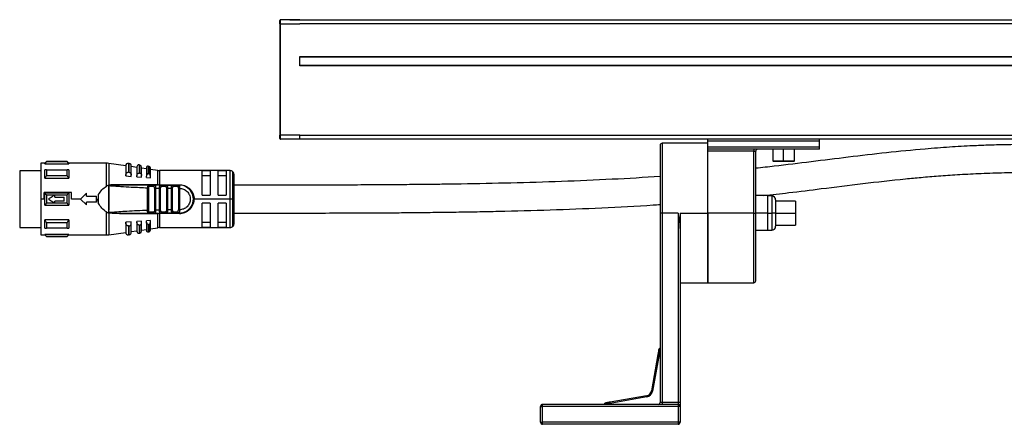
# Model space of a CAD drawing. Header units: millimetres. Extents: x -531 to 2050, y 404 to 998.
# Tile 17 of 23: x 1484 to 1731, y 638 to 740. Entities that reach past the tile are written whole.
import ezdxf

# ---------------------------------------------------------------- set-up
doc = ezdxf.new("R2010")
doc.units = ezdxf.units.MM

# ---------------------------------------------------------------- blocks, each defined once
blk = doc.blocks.new('Drawing View6')
at = {"color": 7, "linetype": 'Continuous', "lineweight": 25}
for p, q in [((-306.8, 32.9), (-306.8, 33.7)), ((-306.8, 32.9), (-306.8, 4.9)), ((-306.8, 32.9), (-306.6, 32.9)), ((-306.6, 32.9), (-306.6, 33.9)), ((-301.8, 33.9), (-306.6, 33.9)), ((-306.6, 4.9), (-306.6, 32.9)), ((-306.6, 32.9), (-301.8, 32.9)), ((-304.3, 33.91), (-304.3, 33.9)), ((-304.3, 33.91), (190.7, 33.91)), ((-301.8, 33.9), (188.2, 33.9)), ((188.2, 32.9), (-301.8, 32.9)), ((-301.8, 24.7), (188.2, 24.7)), ((-301.8, 22.3), (-301.8, 24.7)), ((188.2, 24.5), (-301.8, 24.5)), ((-301.8, 22.5), (188.2, 22.5)), ((188.2, 22.3), (-301.8, 22.3)), ((-306.8, 4.1), (-306.8, 4.9)), ((-306.6, 4.9), (-306.8, 4.9)), ((-301.8, 4.9), (-306.6, 4.9)), ((-306.6, 3.9), (-306.6, 4.9)), ((-301.8, 3.9), (-306.6, 3.9)), ((-306.6, 3.9), (-306.6, 3.9)), ((-301.8, 4.9), (188.2, 4.9)), ((-199.35, 3.9), (-301.8, 3.9)), ((-199.35, 2.9), (-210.85, 2.9)), ((-210.85, 2.9), (-210.85, -14.6)), ((-199.35, 3.4), (-199.35, 3.9)), ((-171.35, 3.9), (-199.35, 3.9)), ((-171.35, 3.4), (-199.35, 3.4)), ((-199.35, 1.9), (-199.35, 3.4)), ((-171.35, 3.4), (-171.35, 3.9)), ((57.75, 3.9), (-171.35, 3.9)), ((-171.35, 1.9), (-171.35, 3.4)), ((-211.35, 2.4), (-211.35, -14.6)), ((-199.35, 1.4), (-199.35, 1.9)), ((-171.35, 1.9), (-199.35, 1.9)), ((-171.35, 1.4), (-199.35, 1.4)), ((-199.35, 0.9), (-199.35, 1.4)), ((-187.85, 0.9), (-199.35, 0.9)), ((-199.35, -14.6), (-199.35, 0.9)), ((-187.85, 1.4), (-187.85, 0.9)), ((-187.85, 0.9), (-187.35, 0.9)), ((-187.85, -14.6), (-187.85, 0.9)), ((-187.35, -14.6), (-187.35, 0.9)), ((-183.1, 1.4), (-183.1, -1.5)), ((-180.35, -1.5), (-180.35, 1.4)), ((-177.6, -1.5), (-177.6, 1.4)), ((-171.35, 1.4), (-171.35, 1.9)), ((-365.8, -2.1), (-366.8, -2.1)), ((-366.8, -2.1), (-366.8, -11.1)), ((-365.4, -1.7), (-365.8, -2.1)), ((-365.8, -2.22), (-365.8, -2.1)), ((-365.8, -2.22), (-359.8, -2.22)), ((-360.2, -1.7), (-365.4, -1.7)), ((-360.2, -1.75), (-365.4, -1.75)), ((-359.8, -2.1), (-360.2, -1.7)), ((-360.2, -1.75), (-360.2, -1.7)), ((-350.32, -2.1), (-359.8, -2.1)), ((-359.8, -2.1), (-359.8, -2.22)), ((-350.32, -7.86), (-350.32, -2.1)), ((-345.5, -2.75), (-349.75, -2.14)), ((-349.75, -2.14), (-349.75, -7.6)), ((-344.61, -2.17), (-344.81, -2.14)), ((-344.81, -2.14), (-344.81, -4.37)), ((-344.61, -4.38), (-344.61, -2.17)), ((-183.1, -1.5), (-183, -1.6)), ((-183.1, -1.5), (-180.35, -1.5)), ((-183, -1.6), (-180.35, -1.6)), ((-180.35, -1.5), (-180.35, -1.6)), ((-180.35, -1.5), (-177.6, -1.5)), ((-180.35, -1.6), (-177.7, -1.6)), ((-177.7, -1.6), (-177.6, -1.5)), ((-366.8, -3.97), (-372.1, -3.97)), ((-372.1, -3.97), (-372.1, -18.22)), ((-365.8, -5.88), (-365.8, -3.76)), ((-365.4, -3.76), (-360.2, -3.76)), ((-345.5, -2.73), (-345.5, -5.27)), ((-344.9, -4.37), (-344.81, -4.37)), ((-344.1, -5.13), (-344.1, -2.76)), ((-342.7, -3.15), (-344.1, -2.95)), ((-342.7, -3.02), (-342.7, -5.31)), ((-341.93, -2.56), (-342.13, -2.53)), ((-341.93, -4.59), (-341.93, -2.56)), ((-341.5, -5.2), (-341.5, -3.05)), ((-340.3, -3.5), (-341.5, -3.32)), ((-340.3, -3.25), (-340.3, -5.32)), ((-339.64, -2.88), (-339.84, -2.86)), ((-339.64, -4.76), (-339.64, -2.88)), ((-339.3, -5.24), (-339.3, -3.28)), ((-337.4, -3.91), (-339.3, -3.64)), ((-337.4, -7.49), (-337.4, -3.91)), ((-319.3, -3.95), (-336.97, -3.95)), ((-336.97, -3.95), (-336.97, -7.5)), ((-324.3, -4.02), (-326.3, -4.02)), ((-326.3, -10.1), (-326.3, -4.02)), ((-324.3, -4.02), (-324.3, -10.1)), ((-320.3, -4.02), (-322.3, -4.02)), ((-322.3, -10.1), (-322.3, -4.02)), ((-320.3, -4.02), (-320.3, -10.1)), ((-319.3, -11.1), (-319.3, -3.95)), ((-318.59, -11.1), (-318.59, -4.24)), ((-365.8, -5.88), (-359.8, -5.88)), ((-360.2, -5.24), (-365.4, -5.24)), ((-345.5, -5.29), (-345.5, -5.27)), ((-345.5, -5.29), (-344.1, -5.39)), ((-344.1, -5.39), (-344.1, -5.13)), ((-342.7, -5.49), (-342.7, -5.31)), ((-342.7, -5.49), (-341.5, -5.58)), ((-341.5, -5.58), (-341.5, -5.2)), ((-340.3, -5.66), (-340.3, -5.32)), ((-340.3, -5.66), (-339.3, -5.73)), ((-339.3, -5.73), (-339.3, -5.24)), ((-326.3, -5.18), (-324.3, -5.18)), ((-322.3, -5.18), (-320.3, -5.18)), ((-318.3, -11.1), (-318.3, -4.95)), ((-366, -11.1), (-366, -9.43)), ((-359.09, -9.43), (-366, -9.43)), ((-365.8, -12.6), (-365.8, -9.6)), ((-359.8, -9.6), (-365.8, -9.6)), ((-359.09, -11.1), (-359.09, -9.43)), ((-356.8, -11.1), (-355.3, -9.65)), ((-355.3, -10.35), (-355.3, -9.65)), ((-349.8, -7.6), (-350.32, -7.86)), ((-349.8, -7.6), (-349.81, -14.58)), ((-349.73, -7.61), (-349.74, -12.96)), ((-349.29, -7.73), (-349.44, -7.7)), ((-337.4, -7.49), (-347.06, -7.48)), ((-340.01, -13.94), (-340.01, -8.25)), ((-339.81, -7.6), (-339.73, -7.62)), ((-338.23, -7.6), (-339.81, -7.6)), ((-339.72, -13.94), (-339.72, -8.25)), ((-338.45, -7.9), (-339.58, -7.9)), ((-338.31, -7.62), (-338.23, -7.6)), ((-338.28, -8.32), (-338.28, -13.87)), ((-338.23, -7.6), (-338.16, -7.63)), ((-337.99, -8.32), (-337.99, -13.87)), ((-337.01, -8.34), (-336.72, -8.34)), ((-337.01, -13.85), (-337.01, -8.34)), ((-336.97, -7.6), (-336.97, -7.5)), ((-335.29, -7.6), (-336.73, -7.6)), ((-336.72, -13.85), (-336.72, -8.34)), ((-335.49, -7.9), (-336.52, -7.9)), ((-335.29, -7.6), (-335.37, -7.62)), ((-335.29, -7.59), (-335.21, -7.62)), ((-335.29, -7.6), (-333.69, -7.6)), ((-335.28, -8.38), (-335.28, -13.82)), ((-334.99, -8.38), (-334.01, -8.39)), ((-334.99, -8.38), (-334.99, -13.81)), ((-334.01, -13.81), (-334.01, -8.39)), ((-333.72, -13.8), (-333.72, -8.39)), ((-332.32, -7.6), (-333.69, -7.6)), ((-332.51, -7.9), (-333.49, -7.9)), ((-332.27, -7.61), (-332.4, -7.62)), ((-332.22, -7.62), (-332.32, -7.6)), ((-332.32, -7.6), (-332, -7.6)), ((-332.28, -8.4), (-332.28, -13.8)), ((-332, -8.18), (-331.99, -8.4)), ((-331.99, -8.4), (-331.99, -13.8)), ((-366, -11.1), (-366.8, -11.1)), ((-366.8, -11.1), (-366.8, -20.1)), ((-365.4, -10.04), (-360.2, -10.04)), ((-360.2, -12.15), (-365.4, -12.15)), ((-363.3, -10.6), (-363.3, -10.1)), ((-363.3, -10.6), (-360.9, -10.6)), ((-360.9, -11.6), (-363.3, -11.6)), ((-363.3, -12.1), (-363.3, -11.6)), ((-360.9, -11.6), (-360.9, -10.6)), ((-356.8, -11.1), (-359.09, -11.1)), ((-355.3, -12.55), (-356.8, -11.1)), ((-355.3, -10.35), (-352.8, -10.35)), ((-352.8, -11.85), (-355.3, -11.85)), ((-355.3, -12.55), (-355.3, -11.85)), ((-352.8, -11.85), (-352.8, -10.35)), ((-352.8, -11.1), (-352.57, -11.1)), ((-352.3, -12.23), (-352.3, -9.96)), ((-319.3, -11.1), (-328.3, -11.1)), ((-326.3, -10.1), (-324.3, -10.1)), ((-324.3, -12.1), (-326.3, -12.1)), ((-326.3, -18.18), (-326.3, -12.1)), ((-324.3, -12.1), (-324.3, -18.18)), ((-322.3, -10.1), (-320.3, -10.1)), ((-320.3, -12.1), (-322.3, -12.1)), ((-322.3, -18.18), (-322.3, -12.1)), ((-320.3, -12.1), (-320.3, -18.18)), ((-318.59, -11.1), (-319.3, -11.1)), ((-319.3, -18.25), (-319.3, -11.1)), ((-318.3, -11.1), (-318.59, -11.1)), ((-318.59, -17.95), (-318.59, -11.1)), ((-318.3, -17.25), (-318.3, -11.1)), ((-184.35, -10.2), (-187.35, -10.2)), ((-184.35, -14.6), (-184.35, -10.2)), ((-183.35, -10.3), (-184.35, -10.3)), ((-183.35, -10.3), (-183.35, -14.6)), ((-182.35, -11.3), (-182.35, -14.6)), ((-177.35, -11.6), (-182.35, -11.6)), ((-177.35, -11.6), (-177.35, -14.6)), ((-365.8, -12.6), (-359.8, -12.6)), ((-350.32, -20.1), (-350.32, -14.33)), ((-349.75, -14.16), (-349.74, -13.9)), ((-349.75, -14.16), (-349.75, -14.31)), ((-349.75, -14.31), (-349.75, -14.59)), ((-349.52, -14.5), (-349.75, -14.59)), ((-349.75, -14.59), (-349.75, -20.05)), ((-349.74, -12.96), (-349.74, -13.9)), ((-349.52, -14.5), (-349.29, -14.46)), ((-348.89, -14.6), (-347.69, -14.6)), ((-347.06, -14.71), (-337.4, -14.7)), ((-339.81, -14.6), (-338.23, -14.6)), ((-339.58, -14.3), (-338.45, -14.3)), ((-338.23, -14.6), (-338.31, -14.57)), ((-337.4, -18.28), (-337.4, -14.7)), ((-337.01, -13.85), (-336.72, -13.85)), ((-332, -14.69), (-336.97, -14.69)), ((-336.97, -14.69), (-336.97, -18.25)), ((-336.73, -14.6), (-336.81, -14.57)), ((-336.73, -14.6), (-336.65, -14.57)), ((-336.73, -14.6), (-335.29, -14.6)), ((-336.52, -14.3), (-335.49, -14.3)), ((-335.29, -14.6), (-335.37, -14.57)), ((-333.69, -14.6), (-335.29, -14.6)), ((-334.01, -13.81), (-334.99, -13.81)), ((-333.69, -14.6), (-333.78, -14.57)), ((-333.69, -14.6), (-332.32, -14.6)), ((-333.49, -14.3), (-332.51, -14.3)), ((-332.4, -14.57), (-332.27, -14.58)), ((-332.22, -14.57), (-332.32, -14.6)), ((-332, -14.6), (-332.32, -14.6)), ((-331.99, -13.8), (-332, -14.01)), ((-210.85, -14.6), (-211.35, -14.6)), ((-211.35, -14.6), (-211.35, -62.1)), ((-206.85, -14.6), (-210.85, -14.6)), ((-210.85, -14.6), (-210.85, -62.1)), ((-206.85, -14.6), (-206.85, -62.1)), ((-206.35, -14.6), (-199.35, -14.6)), ((-206.35, -14.6), (-206.35, -18.75)), ((-187.85, -14.6), (-199.35, -14.6)), ((-199.35, -32.1), (-199.35, -14.6)), ((-199.35, -14.6), (-199.35, -32.1)), ((-187.85, -14.6), (-187.35, -14.6)), ((-187.85, -32.1), (-187.85, -14.6)), ((-187.35, -31.6), (-187.35, -14.6)), ((-184.35, -14.6), (-187.35, -14.6)), ((-184.35, -19), (-184.35, -14.6)), ((-184.35, -14.6), (-183.35, -14.6)), ((-182.35, -14.6), (-183.35, -14.6)), ((-183.35, -14.6), (-183.35, -18.9)), ((-182.35, -14.6), (-182.35, -17.9)), ((-182.35, -14.6), (-177.35, -14.6)), ((-177.35, -14.6), (-177.35, -17.6)), ((-359.8, -16.31), (-365.8, -16.31)), ((-365.4, -16.95), (-360.2, -16.95)), ((-359.8, -16.31), (-359.8, -18.43)), ((-344.1, -16.8), (-345.5, -16.9)), ((-345.5, -16.92), (-345.5, -16.9)), ((-345.5, -16.92), (-345.5, -19.46)), ((-344.1, -17.06), (-344.1, -16.8)), ((-344.1, -19.43), (-344.1, -17.06)), ((-341.5, -16.61), (-342.7, -16.7)), ((-342.7, -16.88), (-342.7, -16.7)), ((-342.7, -16.88), (-342.7, -19.17)), ((-341.5, -16.99), (-341.5, -16.61)), ((-341.5, -19.14), (-341.5, -16.99)), ((-339.3, -16.46), (-340.3, -16.53)), ((-340.3, -16.87), (-340.3, -16.53)), ((-340.3, -16.87), (-340.3, -18.94)), ((-339.3, -16.95), (-339.3, -16.46)), ((-339.3, -18.91), (-339.3, -16.95)), ((-324.3, -17.01), (-326.3, -17.01)), ((-320.3, -17.01), (-322.3, -17.01)), ((-372.1, -18.22), (-366.8, -18.22)), ((-360.2, -18.43), (-365.4, -18.43)), ((-349.75, -20.05), (-345.5, -19.44)), ((-344.81, -17.82), (-344.9, -17.82)), ((-344.81, -17.82), (-344.81, -20.05)), ((-344.61, -20.02), (-344.61, -17.81)), ((-344.1, -19.24), (-342.7, -19.04)), ((-342.13, -17.62), (-342.13, -19.66)), ((-342.13, -19.66), (-341.93, -19.64)), ((-341.93, -19.64), (-341.93, -17.6)), ((-341.5, -18.87), (-340.3, -18.69)), ((-339.84, -17.44), (-339.84, -19.34)), ((-339.84, -19.34), (-339.64, -19.31)), ((-339.64, -19.31), (-339.64, -17.43)), ((-339.3, -18.55), (-337.4, -18.28)), ((-336.97, -18.25), (-319.3, -18.25)), ((-326.3, -18.18), (-324.3, -18.18)), ((-322.3, -18.18), (-320.3, -18.18)), ((-206.35, -18.75), (-206.35, -62.1)), ((-184.35, -19), (-187.35, -19)), ((-184.35, -18.9), (-183.35, -18.9)), ((-182.35, -17.6), (-177.35, -17.6)), ((-366.8, -20.1), (-365.8, -20.1)), ((-365.8, -20.1), (-365.8, -19.97)), ((-359.8, -19.97), (-365.8, -19.97)), ((-365.8, -20.1), (-365.4, -20.5)), ((-365.4, -20.44), (-360.2, -20.44)), ((-365.4, -20.44), (-365.4, -20.5)), ((-365.4, -20.5), (-360.2, -20.5)), ((-360.2, -20.5), (-359.8, -20.1)), ((-359.8, -19.97), (-359.8, -20.1)), ((-359.8, -20.1), (-350.32, -20.1)), ((-344.81, -20.05), (-344.61, -20.02)), ((-206.35, -32.1), (-199.35, -32.1)), ((-199.35, -32.1), (-187.85, -32.1)), ((-211.91, -50.05), (-213.52, -59.21)), ((-211.61, -50.1), (-213.23, -59.26)), ((-211.61, -50.1), (-211.91, -50.05)), ((-211.61, -50.1), (-211.35, -50.1)), ((-213.23, -59.26), (-213.52, -59.21)), ((-214.74, -60.43), (-223.9, -62.04)), ((-214.69, -60.72), (-223.85, -62.34)), ((-214.69, -60.72), (-214.74, -60.43)), ((-241.35, -63.1), (-240.85, -63.1)), ((-241.35, -67.1), (-241.35, -63.1)), ((-240.85, -63.1), (-240.85, -62.6)), ((-206.85, -62.6), (-240.85, -62.6)), ((-240.85, -67.1), (-240.85, -63.1)), ((-206.85, -63.1), (-240.85, -63.1)), ((-223.85, -62.34), (-223.9, -62.04)), ((-223.85, -62.34), (-223.85, -62.6)), ((-210.85, -62.1), (-211.35, -62.1)), ((-210.85, -62.1), (-210.85, -62.6)), ((-206.85, -62.1), (-210.85, -62.1)), ((-206.85, -62.1), (-206.85, -62.6)), ((-206.35, -62.1), (-206.85, -62.1)), ((-206.85, -62.6), (-206.85, -63.1)), ((-206.85, -63.1), (-206.85, -67.1)), ((-206.35, -63.1), (-206.85, -63.1)), ((-206.35, -62.1), (-206.35, -63.1)), ((-206.35, -63.1), (-206.35, -67.1)), ((-241.35, -67.1), (-240.85, -67.1)), ((-240.85, -67.6), (-240.85, -67.1)), ((-206.85, -67.1), (-240.85, -67.1)), ((-206.85, -67.6), (-240.85, -67.6)), ((-206.85, -67.1), (-206.85, -67.6)), ((-206.35, -67.1), (-206.85, -67.1))]:
    blk.add_line(p, q, dxfattribs=at)
at = {"color": 7, "linetype": 'Continuous', "lineweight": 25, "flags": 128}
for points in [[(-365.4, -3.76), (-365.4, -3.93), (-365.4, -4.1), (-365.4, -4.28), (-365.4, -4.46), (-365.4, -4.65), (-365.4, -4.84), (-365.4, -5.04), (-365.4, -5.24)], [(-360.2, -5.24), (-360.2, -5.04), (-360.2, -4.84), (-360.2, -4.65), (-360.2, -4.46), (-360.2, -4.28), (-360.2, -4.1), (-360.2, -3.93), (-360.2, -3.76)], [(-359.8, -3.76), (-359.8, -3.98), (-359.8, -4.22), (-359.8, -4.47), (-359.8, -4.73), (-359.8, -5), (-359.8, -5.29), (-359.8, -5.58), (-359.8, -5.88)], [(-344.61, -4.38), (-344.73, -4.37), (-344.81, -4.37)], [(-342.13, -2.53), (-342.13, -2.66), (-342.13, -3.05), (-342.13, -3.7), (-342.13, -4.57)], [(-341.93, -4.59), (-342.04, -4.58), (-342.13, -4.57)], [(-339.84, -2.86), (-339.84, -2.98), (-339.84, -3.34), (-339.84, -3.94), (-339.84, -4.75)], [(-339.64, -4.76), (-339.76, -4.75), (-339.84, -4.75)], [(-359.8, -9.6), (-359.8, -9.97), (-359.8, -10.34), (-359.8, -10.72), (-359.8, -11.1), (-359.8, -11.47), (-359.8, -11.85), (-359.8, -12.22), (-359.8, -12.6)], [(-336.97, -7.5), (-334.19, -7.5), (-332, -7.5)], [(-333.69, -7.6), (-333.65, -7.6), (-333.61, -7.62), (-333.58, -7.65), (-333.55, -7.68), (-333.52, -7.73), (-333.51, -7.78), (-333.5, -7.84), (-333.49, -7.9)], [(-365.4, -10.04), (-365.4, -10.3), (-365.4, -10.57), (-365.4, -10.83), (-365.4, -11.1), (-365.4, -11.36), (-365.4, -11.62), (-365.4, -11.89), (-365.4, -12.15)], [(-360.2, -12.15), (-360.2, -11.89), (-360.2, -11.62), (-360.2, -11.36), (-360.2, -11.1), (-360.2, -10.83), (-360.2, -10.57), (-360.2, -10.3), (-360.2, -10.04)], [(-333.69, -14.6), (-333.65, -14.59), (-333.61, -14.57), (-333.58, -14.54), (-333.55, -14.51), (-333.52, -14.46), (-333.51, -14.41), (-333.5, -14.35), (-333.49, -14.3)], [(-365.8, -18.43), (-365.8, -18.21), (-365.8, -17.97), (-365.8, -17.72), (-365.8, -17.46), (-365.8, -17.19), (-365.8, -16.9), (-365.8, -16.61), (-365.8, -16.31)], [(-365.4, -16.95), (-365.4, -17.15), (-365.4, -17.35), (-365.4, -17.54), (-365.4, -17.73), (-365.4, -17.92), (-365.4, -18.09), (-365.4, -18.26), (-365.4, -18.43)], [(-360.2, -18.43), (-360.2, -18.26), (-360.2, -18.09), (-360.2, -17.92), (-360.2, -17.73), (-360.2, -17.54), (-360.2, -17.35), (-360.2, -17.15), (-360.2, -16.95)], [(-344.81, -17.82), (-344.7, -17.82), (-344.61, -17.81)], [(-342.13, -17.62), (-342.02, -17.61), (-341.93, -17.6)], [(-339.84, -17.44), (-339.73, -17.44), (-339.64, -17.43)]]:
    blk.add_lwpolyline(points, dxfattribs=at)
at = {"color": 7, "linetype": 'Continuous', "lineweight": 25}
for centre, radius, start, end in [((-306.6, 33.7), 0.2, 90, 180), ((-306.6, 4.1), 0.2, 180, 270), ((-210.85, 2.4), 0.5, 90, 180), ((-186.85, 0.9), 0.5, 90, 180), ((-222.33, -1.7), 143.07, 179.9966, 180.0205), ((-350.32, -6.1), 4, 81.8101, 90), ((-344.9, -2.73), 0.6, 81.8101, 180), ((-344.7, -2.76), 0.6, 0, 81.8101), ((-342.2, -3.02), 0.5, 81.8101, 180), ((-342, -3.05), 0.5, 0, 81.8101), ((-339.9, -3.25), 0.4, 81.8101, 180), ((-339.7, -3.28), 0.4, 0, 81.8101), ((-336.97, -0.95), 3, 261.8101, 270), ((-319.3, -4.95), 1, 45, 90), ((-319.3, -4.95), 1, 0, 45), ((-337.25, -7.51), 0.142, 174.212, 217.4335), ((-336.79, -7.86), 0.267, 351.7558, 78.1684), ((-332, -11.1), 3.5, 270, 90.0007), ((-183.35, -11.3), 1, 0, 90), ((-339.85, -14.33), 0.273, 278.1777, 6.3357), ((-337.25, -14.68), 0.142, 142.5755, 185.7889), ((-176.38, -14.68), 160.59, 179.9707, 180.0061), ((-336.79, -14.33), 0.267, 281.8315, 8.2444), ((-319.3, -17.25), 1, 315, 0), ((-344.9, -19.46), 0.6, 180, 278.1899), ((-344.7, -19.43), 0.6, 278.1899, 0), ((-342.2, -19.17), 0.5, 180, 278.1899), ((-342, -19.14), 0.5, 278.1899, 0), ((-339.9, -18.94), 0.4, 180, 278.1899), ((-339.7, -18.91), 0.4, 278.1899, 360), ((-336.97, -21.25), 3, 90, 98.1899), ((-319.3, -17.25), 1, 270, 315), ((-183.35, -17.9), 1, 270, 0), ((-503.29, -20.49), 143.09, 359.9966, 0.0205), ((-350.32, -16.1), 4, 270, 278.1899), ((-187.85, -31.6), 0.5, 270, 0), ((-215, -58.95), 1.5, 280, 350), ((-215, -58.95), 1.8, 280, 350), ((-240.85, -63.1), 0.5, 90, 180), ((-211.85, -62.1), 0.5, 270, 0), ((-206.85, -63.1), 0.5, 0, 90), ((-240.85, -67.1), 0.5, 180, 270), ((-206.85, -67.1), 0.5, 270, 0)]:
    blk.add_arc(centre, radius, start, end, dxfattribs=at)
for points, knots in [([(-301.8, 3.9), (-301.8, 3.92), (-301.8, 3.95), (-301.8, 4.18), (-301.8, 4.51), (-301.8, 4.77), (-301.8, 4.9)], [0, 0, 0, 0, 0.24665, 0.497767, 0.748883, 1, 1, 1, 1]), ([(-119.3, 2.59), (-121.09, 2.58), (-124.39, 2.56), (-128.9, 2.43), (-132.61, 2.28), (-135.8, 2.11), (-138.77, 1.93), (-141.78, 1.71), (-147.09, 1.28), (-154.59, 0.55), (-164.06, -0.57), (-173.37, -1.73), (-181.06, -2.7), (-185.79, -3.2), (-187.35, -3.36)], [0, 0, 0, 0, 0.074629, 0.137369, 0.189055, 0.231274, 0.273103, 0.316492, 0.361466, 0.505104, 0.650181, 0.792457, 0.93146, 1, 1, 1, 1]), ([(-365.8, -2.22), (-365.73, -2.13), (-365.6, -1.98), (-365.46, -1.82), (-365.4, -1.75)], [0, 0, 0, 0, 0.553792, 1, 1, 1, 1]), ([(-360.2, -1.75), (-360.12, -1.84), (-359.99, -2), (-359.86, -2.15), (-359.8, -2.22)], [0, 0, 0, 0, 0.566189, 1, 1, 1, 1]), ([(-365.4, -3.76), (-365.48, -3.76), (-365.61, -3.76), (-365.74, -3.76), (-365.8, -3.76)], [0, 0, 0, 0, 0.566235, 1, 1, 1, 1]), ([(-359.8, -3.76), (-359.87, -3.76), (-360, -3.76), (-360.14, -3.76), (-360.2, -3.76)], [0, 0, 0, 0, 0.553742, 1, 1, 1, 1]), ([(-345.5, -5.27), (-345.49, -5.14), (-345.47, -4.91), (-345.32, -4.61), (-345.15, -4.46), (-345.01, -4.39), (-344.93, -4.37), (-344.9, -4.37)], [0, 0, 0, 0, 0.325938, 0.603471, 0.815327, 0.910521, 1, 1, 1, 1]), ([(-344.61, -4.38), (-344.58, -4.39), (-344.52, -4.39), (-344.4, -4.45), (-344.25, -4.57), (-344.12, -4.82), (-344.11, -5.01), (-344.1, -5.13)], [0, 0, 0, 0, 0.095969, 0.193666, 0.400239, 0.664134, 1, 1, 1, 1]), ([(-342.7, -5.31), (-342.69, -5.21), (-342.68, -5.02), (-342.56, -4.79), (-342.42, -4.65), (-342.29, -4.59), (-342.23, -4.58), (-342.2, -4.57)], [0, 0, 0, 0, 0.30579, 0.570569, 0.801387, 0.904132, 1, 1, 1, 1]), ([(-342.2, -4.57), (-342.19, -4.57), (-342.16, -4.57), (-342.14, -4.57), (-342.13, -4.57)], [0, 0, 0, 0, 0.559949, 1, 1, 1, 1]), ([(-341.93, -4.59), (-341.9, -4.59), (-341.85, -4.6), (-341.75, -4.64), (-341.63, -4.74), (-341.52, -4.94), (-341.51, -5.11), (-341.5, -5.2)], [0, 0, 0, 0, 0.0973422, 0.1964691, 0.4058392, 0.6696995, 1, 1, 1, 1]), ([(-339.9, -4.75), (-339.95, -4.76), (-340.05, -4.78), (-340.18, -4.91), (-340.28, -5.09), (-340.29, -5.24), (-340.3, -5.32)], [0, 0, 0, 0, 0.1849, 0.408712, 0.685985, 1, 1, 1, 1]), ([(-339.9, -4.75), (-339.89, -4.75), (-339.87, -4.74), (-339.85, -4.75), (-339.84, -4.75)], [0, 0, 0, 0, 0.559946, 1, 1, 1, 1]), ([(-339.3, -5.24), (-339.31, -5.17), (-339.32, -5.05), (-339.4, -4.89), (-339.5, -4.81), (-339.58, -4.77), (-339.62, -4.76), (-339.64, -4.76)], [0, 0, 0, 0, 0.323921, 0.5874, 0.803788, 0.901229, 1, 1, 1, 1]), ([(-185.38, -10.2), (-183.27, -9.96), (-178.36, -9.42), (-170.12, -8.38), (-160.44, -7.17), (-152.09, -6.24), (-145.71, -5.63), (-141.39, -5.27), (-136.61, -4.94), (-131.33, -4.66), (-125.51, -4.45), (-121.43, -4.42), (-119.3, -4.41)], [0, 0, 0, 0, 0.096135, 0.223393, 0.386179, 0.553138, 0.612493, 0.677472, 0.748231, 0.82509, 0.908663, 1, 1, 1, 1]), ([(-365.8, -5.88), (-365.73, -5.76), (-365.6, -5.55), (-365.46, -5.33), (-365.4, -5.24)], [0, 0, 0, 0, 0.553792, 1, 1, 1, 1]), ([(-360.2, -5.24), (-360.12, -5.36), (-359.99, -5.57), (-359.86, -5.79), (-359.8, -5.88)], [0, 0, 0, 0, 0.566189, 1, 1, 1, 1]), ([(-211.35, -5.44), (-215.35, -5.69), (-223.57, -6.19), (-236.08, -6.71), (-248.72, -7.09), (-258.55, -7.28), (-265.57, -7.38), (-269.89, -7.44), (-274.52, -7.48), (-279.76, -7.52), (-285.83, -7.56), (-292.73, -7.58), (-300.47, -7.6), (-309.09, -7.6), (-315.13, -7.6), (-318.3, -7.6)], [0, 0, 0, 0, 0.1126679, 0.2312161, 0.3500818, 0.4668994, 0.5071953, 0.5470308, 0.588254, 0.6371606, 0.6943295, 0.7585824, 0.8309168, 0.9113736, 1, 1, 1, 1]), ([(-365.4, -10.04), (-365.48, -9.96), (-365.61, -9.81), (-365.74, -9.66), (-365.8, -9.6)], [0, 0, 0, 0, 0.5661892, 1, 1, 1, 1]), ([(-359.8, -9.6), (-359.87, -9.68), (-360, -9.83), (-360.14, -9.97), (-360.2, -10.04)], [0, 0, 0, 0, 0.553792, 1, 1, 1, 1]), ([(-352.3, -9.96), (-352.04, -9.54), (-351.52, -8.71), (-350.72, -8.14), (-350.32, -7.86)], [0, 0, 0, 0, 0.496428, 1, 1, 1, 1]), ([(-349.75, -7.6), (-349.76, -7.6), (-349.78, -7.6), (-349.79, -7.6), (-349.8, -7.6)], [0, 0, 0, 0, 0.500602, 1, 1, 1, 1]), ([(-349.75, -7.6), (-349.75, -7.6), (-349.74, -7.61), (-349.73, -7.61), (-349.73, -7.61)], [0, 0, 0, 0, 0.5557215, 1, 1, 1, 1]), ([(-349.52, -7.69), (-349.56, -7.67), (-349.63, -7.65), (-349.7, -7.62), (-349.73, -7.61)], [0, 0, 0, 0, 0.559552, 1, 1, 1, 1]), ([(-347.06, -7.48), (-347.55, -7.48), (-348.28, -7.49), (-349.04, -7.52), (-349.36, -7.58), (-349.46, -7.6), (-349.51, -7.64), (-349.52, -7.66), (-349.52, -7.67), (-349.52, -7.68), (-349.52, -7.69), (-349.52, -7.69)], [0, 0, 0, 0, 0.580636, 0.865806, 0.906199, 0.969441, 0.981675, 0.986662, 0.991168, 0.995499, 1, 1, 1, 1]), ([(-349.52, -7.69), (-349.51, -7.69), (-349.5, -7.7), (-349.47, -7.7), (-349.45, -7.71), (-349.44, -7.71), (-349.44, -7.71), (-349.44, -7.7), (-349.44, -7.7), (-349.44, -7.7), (-349.44, -7.7)], [0, 0, 0, 0, 0.219058, 0.584738, 0.867155, 0.887733, 0.906757, 0.926, 0.947181, 1, 1, 1, 1]), ([(-349.46, -7.65), (-349.47, -7.65), (-349.48, -7.66), (-349.49, -7.66), (-349.5, -7.66), (-349.5, -7.67), (-349.5, -7.67), (-349.5, -7.67), (-349.5, -7.67), (-349.5, -7.67)], [0, 0, 0, 0, 0.571754, 0.690168, 0.803366, 0.861897, 0.911571, 0.955977, 1, 1, 1, 1]), ([(-349.5, -7.67), (-349.5, -7.67), (-349.5, -7.68), (-349.49, -7.68), (-349.47, -7.69), (-349.45, -7.7), (-349.44, -7.7)], [0, 0, 0, 0, 0.068493, 0.149045, 0.357724, 1, 1, 1, 1]), ([(-349.46, -7.65), (-349.06, -7.63), (-348.25, -7.59), (-347.44, -7.59), (-347.03, -7.6)], [0, 0, 0, 0, 0.49694, 1, 1, 1, 1]), ([(-349.29, -7.73), (-347.56, -7.86), (-344.47, -8.07), (-341.37, -8.2), (-340.01, -8.25)], [0, 0, 0, 0, 0.559906, 1, 1, 1, 1]), ([(-347.04, -7.59), (-347.04, -7.58), (-347.05, -7.58), (-347.05, -7.56), (-347.06, -7.53), (-347.06, -7.49), (-347.06, -7.48)], [0, 0, 0, 0, 0.2169054, 0.3809583, 0.6968466, 1, 1, 1, 1]), ([(-347.03, -7.6), (-347.03, -7.6), (-347.04, -7.59), (-347.04, -7.59), (-347.04, -7.59), (-347.04, -7.59)], [0, 0, 0, 0, 0.203396, 0.545562, 1, 1, 1, 1]), ([(-339.81, -7.6), (-341.16, -7.6), (-343.57, -7.6), (-345.98, -7.6), (-347.03, -7.6)], [0, 0, 0, 0, 0.560034, 1, 1, 1, 1]), ([(-339.81, -7.6), (-339.85, -7.6), (-339.9, -7.62), (-339.94, -7.7), (-339.97, -7.79), (-339.99, -7.92), (-340, -8.08), (-340, -8.19), (-340.01, -8.25)], [0, 0, 0, 0, 0.254808, 0.382547, 0.508766, 0.691911, 0.830633, 1, 1, 1, 1]), ([(-339.72, -7.62), (-339.76, -7.61), (-339.82, -7.6), (-339.86, -7.61), (-339.87, -7.62)], [0, 0, 0, 0, 0.7927763, 1, 1, 1, 1]), ([(-339.73, -7.62), (-339.73, -7.62), (-339.7, -7.62), (-339.65, -7.68), (-339.59, -7.78), (-339.58, -7.86), (-339.58, -7.9)], [0, 0, 0, 0, 0.0172161, 0.3448107, 0.6724054, 1, 1, 1, 1]), ([(-339.72, -8.25), (-339.72, -8.2), (-339.71, -8.1), (-339.69, -7.98), (-339.64, -7.91), (-339.6, -7.9), (-339.58, -7.9)], [0, 0, 0, 0, 0.306116, 0.590246, 0.796606, 1, 1, 1, 1]), ([(-338.45, -7.9), (-338.45, -7.86), (-338.44, -7.78), (-338.39, -7.68), (-338.34, -7.62), (-338.31, -7.62), (-338.31, -7.62)], [0, 0, 0, 0, 0.327711, 0.655421, 0.983132, 1, 1, 1, 1]), ([(-338.28, -8.32), (-338.28, -8.26), (-338.29, -8.14), (-338.31, -8.02), (-338.34, -7.96), (-338.37, -7.92), (-338.41, -7.9), (-338.44, -7.9), (-338.45, -7.9)], [0, 0, 0, 0, 0.295847, 0.552757, 0.665884, 0.776093, 0.88594, 1, 1, 1, 1]), ([(-338.16, -7.62), (-338.17, -7.61), (-338.21, -7.6), (-338.27, -7.61), (-338.32, -7.62)], [0, 0, 0, 0, 0.199882, 1, 1, 1, 1]), ([(-336.73, -7.6), (-337.01, -7.6), (-337.51, -7.6), (-338.01, -7.6), (-338.23, -7.6)], [0, 0, 0, 0, 0.560006, 1, 1, 1, 1]), ([(-338.16, -7.63), (-338.14, -7.63), (-338.1, -7.64), (-338.07, -7.71), (-338.03, -7.82), (-338.01, -7.98), (-337.99, -8.17), (-337.99, -8.27), (-337.99, -8.32)], [0, 0, 0, 0, 0.111874, 0.262926, 0.414881, 0.698117, 0.848784, 1, 1, 1, 1]), ([(-337.99, -8.32), (-337.81, -8.32), (-337.48, -8.33), (-337.15, -8.34), (-337.01, -8.34)], [0, 0, 0, 0, 0.559996, 1, 1, 1, 1]), ([(-337.4, -7.49), (-337.36, -7.49), (-337.29, -7.5), (-337.21, -7.5), (-337.18, -7.5)], [0, 0, 0, 0, 0.559933, 1, 1, 1, 1]), ([(-336.97, -7.5), (-337.01, -7.5), (-337.08, -7.5), (-337.15, -7.5), (-337.18, -7.5)], [0, 0, 0, 0, 0.559726, 1, 1, 1, 1]), ([(-337.01, -8.34), (-337, -8.29), (-337, -8.18), (-336.99, -7.99), (-336.96, -7.83), (-336.92, -7.71), (-336.86, -7.62), (-336.78, -7.6), (-336.73, -7.6)], [0, 0, 0, 0, 0.132336, 0.260797, 0.490495, 0.620539, 0.749428, 1, 1, 1, 1]), ([(-336.65, -7.62), (-336.7, -7.61), (-336.76, -7.6), (-336.8, -7.61), (-336.81, -7.61)], [0, 0, 0, 0, 0.831979, 1, 1, 1, 1]), ([(-336.72, -8.34), (-336.72, -8.28), (-336.72, -8.19), (-336.7, -8.08), (-336.68, -8.01), (-336.66, -7.96), (-336.62, -7.92), (-336.58, -7.9), (-336.54, -7.9), (-336.52, -7.9)], [0, 0, 0, 0, 0.272106, 0.413768, 0.538864, 0.650801, 0.761419, 0.87618, 1, 1, 1, 1]), ([(-335.37, -7.62), (-335.37, -7.62), (-335.39, -7.62), (-335.44, -7.68), (-335.49, -7.78), (-335.49, -7.86), (-335.49, -7.9)], [0, 0, 0, 0, 0.017874, 0.345249, 0.672625, 1, 1, 1, 1]), ([(-335.49, -7.9), (-335.47, -7.9), (-335.43, -7.9), (-335.39, -7.92), (-335.35, -7.97), (-335.31, -8.05), (-335.29, -8.19), (-335.28, -8.31), (-335.28, -8.38)], [0, 0, 0, 0, 0.123295, 0.238521, 0.35147, 0.468274, 0.725916, 1, 1, 1, 1]), ([(-335.21, -7.61), (-335.21, -7.61), (-335.26, -7.6), (-335.32, -7.61), (-335.37, -7.62)], [0, 0, 0, 0, 0.152424, 1, 1, 1, 1]), ([(-335.21, -7.62), (-335.18, -7.63), (-335.13, -7.64), (-335.09, -7.71), (-335.03, -7.84), (-335.01, -8.01), (-334.99, -8.21), (-334.99, -8.32), (-334.99, -8.38)], [0, 0, 0, 0, 0.127352, 0.2753, 0.425305, 0.704107, 0.849897, 1, 1, 1, 1]), ([(-334.01, -8.39), (-334.01, -8.32), (-334, -8.2), (-333.99, -8.03), (-333.96, -7.89), (-333.92, -7.74), (-333.84, -7.62), (-333.74, -7.6), (-333.69, -7.6)], [0, 0, 0, 0, 0.145861, 0.284683, 0.416939, 0.543177, 0.7791, 1, 1, 1, 1]), ([(-333.61, -7.62), (-333.66, -7.61), (-333.72, -7.6), (-333.77, -7.61), (-333.78, -7.61)], [0, 0, 0, 0, 0.857331, 1, 1, 1, 1]), ([(-333.72, -8.39), (-333.72, -8.36), (-333.72, -8.3), (-333.71, -8.16), (-333.68, -8.05), (-333.64, -7.97), (-333.6, -7.93), (-333.55, -7.9), (-333.51, -7.9), (-333.49, -7.9)], [0, 0, 0, 0, 0.099379, 0.282431, 0.560494, 0.673864, 0.781998, 0.88923, 1, 1, 1, 1]), ([(-332.39, -7.62), (-332.42, -7.64), (-332.46, -7.68), (-332.51, -7.78), (-332.51, -7.86), (-332.51, -7.9)], [0, 0, 0, 0, 0.333254, 0.666627, 1, 1, 1, 1]), ([(-332.51, -7.9), (-332.5, -7.9), (-332.46, -7.9), (-332.41, -7.92), (-332.37, -7.96), (-332.33, -8.02), (-332.31, -8.1), (-332.29, -8.22), (-332.28, -8.32), (-332.28, -8.4)], [0, 0, 0, 0, 0.100004, 0.203833, 0.318994, 0.435559, 0.573982, 0.710878, 1, 1, 1, 1]), ([(-332.22, -7.62), (-332.23, -7.61), (-332.28, -7.6), (-332.35, -7.61), (-332.4, -7.62)], [0, 0, 0, 0, 0.191717, 1, 1, 1, 1]), ([(-332.32, -7.6), (-332.35, -7.6), (-332.37, -7.6), (-332.39, -7.62), (-332.39, -7.62)], [0, 0, 0, 0, 0.999643, 1, 1, 1, 1]), ([(-332, -8.18), (-332.01, -8.1), (-332.02, -7.93), (-332.08, -7.74), (-332.14, -7.64), (-332.2, -7.62), (-332.22, -7.62)], [0, 0, 0, 0, 0.2919781, 0.5874617, 0.8946489, 1, 1, 1, 1]), ([(-332, -7.5), (-331.8, -7.5), (-331.37, -7.51), (-330.71, -7.71), (-330.02, -8.02), (-329.41, -8.49), (-328.91, -9.07), (-328.56, -9.73), (-328.33, -10.42), (-328.31, -10.88), (-328.3, -11.1)], [0, 0, 0, 0, 0.100297, 0.22208, 0.35706, 0.494645, 0.628497, 0.762991, 0.888425, 1, 1, 1, 1]), ([(-331.99, -8.4), (-331.64, -8.44), (-330.94, -8.52), (-330.04, -9.14), (-329.44, -10.04), (-329.23, -11.1), (-329.44, -12.16), (-330.04, -13.05), (-330.94, -13.67), (-331.64, -13.75), (-331.99, -13.8)], [0, 0, 0, 0, 0.124999, 0.249999, 0.374999, 0.499999, 0.624999, 0.749999, 0.874999, 1, 1, 1, 1]), ([(-365.8, -12.6), (-365.73, -12.51), (-365.6, -12.36), (-365.46, -12.22), (-365.4, -12.15)], [0, 0, 0, 0, 0.553792, 1, 1, 1, 1]), ([(-363.3, -10.1), (-363.6, -10.28), (-364.13, -10.62), (-364.67, -10.95), (-364.9, -11.1)], [0, 0, 0, 0, 0.559988, 1, 1, 1, 1]), ([(-364.9, -11.1), (-364.6, -11.28), (-364.07, -11.62), (-363.53, -11.95), (-363.3, -12.1)], [0, 0, 0, 0, 0.559989, 1, 1, 1, 1]), ([(-360.2, -12.15), (-360.12, -12.24), (-359.99, -12.38), (-359.86, -12.53), (-359.8, -12.6)], [0, 0, 0, 0, 0.566189, 1, 1, 1, 1]), ([(-352.57, -11.1), (-352.56, -11.3), (-352.53, -11.7), (-352.37, -12.06), (-352.3, -12.23)], [0, 0, 0, 0, 0.526511, 1, 1, 1, 1]), ([(-350.32, -14.33), (-350.72, -14.05), (-351.52, -13.48), (-352.04, -12.65), (-352.3, -12.23)], [0, 0, 0, 0, 0.503572, 1, 1, 1, 1]), ([(-332, -14.69), (-331.78, -14.68), (-331.32, -14.66), (-330.62, -14.45), (-329.93, -14.11), (-329.34, -13.63), (-328.86, -13.05), (-328.53, -12.4), (-328.32, -11.74), (-328.31, -11.3), (-328.3, -11.1)], [0, 0, 0, 0, 0.111654, 0.24051, 0.376183, 0.512093, 0.644057, 0.773959, 0.895726, 1, 1, 1, 1]), ([(-350.32, -14.33), (-350.23, -14.39), (-350.07, -14.5), (-349.89, -14.56), (-349.81, -14.58)], [0, 0, 0, 0, 0.580302, 1, 1, 1, 1]), ([(-349.81, -14.58), (-349.8, -14.59), (-349.78, -14.59), (-349.76, -14.59), (-349.75, -14.59)], [0, 0, 0, 0, 0.483169, 1, 1, 1, 1]), ([(-347.06, -14.71), (-347.7, -14.71), (-348.48, -14.7), (-349.29, -14.63), (-349.47, -14.57), (-349.5, -14.56), (-349.52, -14.54), (-349.52, -14.53), (-349.53, -14.52), (-349.52, -14.51), (-349.52, -14.51), (-349.52, -14.5)], [0, 0, 0, 0, 0.755693, 0.934963, 0.959842, 0.977411, 0.983893, 0.989328, 0.991876, 0.994439, 1, 1, 1, 1]), ([(-349.29, -14.46), (-349.35, -14.48), (-349.42, -14.51), (-349.49, -14.53), (-349.51, -14.53), (-349.51, -14.54), (-349.51, -14.54), (-349.52, -14.54), (-349.52, -14.54), (-349.52, -14.54), (-349.52, -14.54), (-349.51, -14.54), (-349.51, -14.54), (-349.49, -14.55), (-349.43, -14.55), (-349.07, -14.57), (-348.27, -14.59), (-347.5, -14.59), (-347.03, -14.6)], [0, 0, 0, 0, 0.072214, 0.081722, 0.08512, 0.087091, 0.087737, 0.087997, 0.088232, 0.08846, 0.088702, 0.089289, 0.091106, 0.093934, 0.116011, 0.155655, 0.482183, 1, 1, 1, 1]), ([(-340.01, -13.94), (-341.74, -14.01), (-344.84, -14.14), (-347.93, -14.36), (-349.29, -14.46)], [0, 0, 0, 0, 0.560093, 1, 1, 1, 1]), ([(-347.03, -14.6), (-347.04, -14.6), (-347.04, -14.6), (-347.05, -14.62), (-347.06, -14.66), (-347.06, -14.7), (-347.06, -14.71)], [0, 0, 0, 0, 0.244855, 0.499998, 0.755142, 1, 1, 1, 1]), ([(-347.03, -14.6), (-345.69, -14.6), (-343.28, -14.6), (-340.87, -14.6), (-339.81, -14.6)], [0, 0, 0, 0, 0.559911, 1, 1, 1, 1]), ([(-347.03, -14.6), (-345.23, -14.6), (-342, -14.6), (-338.78, -14.6), (-337.37, -14.6)], [0, 0, 0, 0, 0.560132, 1, 1, 1, 1]), ([(-339.81, -14.6), (-339.85, -14.59), (-339.92, -14.57), (-339.98, -14.42), (-340, -14.25), (-340, -14.08), (-340.01, -13.99), (-340.01, -13.94)], [0, 0, 0, 0, 0.262172, 0.507602, 0.72834, 0.860106, 1, 1, 1, 1]), ([(-339.87, -14.57), (-339.86, -14.58), (-339.82, -14.59), (-339.76, -14.58), (-339.72, -14.57)], [0, 0, 0, 0, 0.229034, 1, 1, 1, 1]), ([(-339.87, -14.58), (-339.86, -14.58), (-339.85, -14.58), (-339.84, -14.58), (-339.84, -14.58)], [0, 0, 0, 0, 0.937566, 1, 1, 1, 1]), ([(-339.58, -14.3), (-339.59, -14.29), (-339.62, -14.29), (-339.64, -14.27), (-339.67, -14.24), (-339.69, -14.18), (-339.71, -14.08), (-339.72, -13.99), (-339.72, -13.94)], [0, 0, 0, 0, 0.110257, 0.218192, 0.32906, 0.447725, 0.716305, 1, 1, 1, 1]), ([(-338.28, -13.87), (-338.28, -13.93), (-338.29, -14.04), (-338.31, -14.16), (-338.34, -14.23), (-338.37, -14.26), (-338.4, -14.29), (-338.43, -14.29), (-338.45, -14.3)], [0, 0, 0, 0, 0.289848, 0.534701, 0.651177, 0.767495, 0.881293, 1, 1, 1, 1]), ([(-338.31, -14.57), (-338.31, -14.57), (-338.34, -14.57), (-338.39, -14.51), (-338.44, -14.41), (-338.45, -14.33), (-338.45, -14.3)], [0, 0, 0, 0, 0.0149104, 0.3432736, 0.6716368, 1, 1, 1, 1]), ([(-338.32, -14.57), (-338.27, -14.58), (-338.21, -14.59), (-338.17, -14.58), (-338.16, -14.57)], [0, 0, 0, 0, 0.798688, 1, 1, 1, 1]), ([(-337.99, -13.87), (-337.99, -13.93), (-337.99, -14.03), (-338, -14.21), (-338.02, -14.37), (-338.07, -14.48), (-338.12, -14.57), (-338.19, -14.59), (-338.23, -14.6)], [0, 0, 0, 0, 0.134939, 0.265136, 0.494671, 0.619925, 0.747164, 1, 1, 1, 1]), ([(-338.23, -14.6), (-337.95, -14.6), (-337.45, -14.6), (-336.95, -14.6), (-336.73, -14.6)], [0, 0, 0, 0, 0.559997, 1, 1, 1, 1]), ([(-337.01, -13.85), (-337.19, -13.85), (-337.52, -13.86), (-337.85, -13.87), (-337.99, -13.87)], [0, 0, 0, 0, 0.560004, 1, 1, 1, 1]), ([(-337.18, -14.69), (-337.22, -14.7), (-337.29, -14.7), (-337.36, -14.7), (-337.4, -14.7)], [0, 0, 0, 0, 0.560253, 1, 1, 1, 1]), ([(-337.18, -14.69), (-337.14, -14.69), (-337.07, -14.69), (-337, -14.69), (-336.97, -14.69)], [0, 0, 0, 0, 0.5601147, 1, 1, 1, 1]), ([(-336.81, -14.57), (-336.83, -14.56), (-336.88, -14.55), (-336.92, -14.48), (-336.97, -14.36), (-336.99, -14.2), (-337, -14.01), (-337, -13.9), (-337.01, -13.85)], [0, 0, 0, 0, 0.125473, 0.276849, 0.429393, 0.697023, 0.84633, 1, 1, 1, 1]), ([(-336.81, -14.58), (-336.8, -14.58), (-336.76, -14.59), (-336.7, -14.58), (-336.65, -14.57)], [0, 0, 0, 0, 0.165937, 1, 1, 1, 1]), ([(-336.52, -14.3), (-336.54, -14.29), (-336.58, -14.29), (-336.62, -14.27), (-336.66, -14.23), (-336.68, -14.18), (-336.7, -14.11), (-336.72, -14.01), (-336.72, -13.91), (-336.72, -13.85)], [0, 0, 0, 0, 0.123014, 0.237615, 0.348765, 0.461883, 0.577963, 0.716125, 1, 1, 1, 1]), ([(-335.28, -13.82), (-335.28, -13.88), (-335.29, -14.01), (-335.31, -14.15), (-335.35, -14.23), (-335.39, -14.26), (-335.43, -14.29), (-335.47, -14.29), (-335.49, -14.3)], [0, 0, 0, 0, 0.293609, 0.5429, 0.654275, 0.764072, 0.877684, 1, 1, 1, 1]), ([(-335.37, -14.57), (-335.37, -14.57), (-335.39, -14.57), (-335.44, -14.51), (-335.49, -14.41), (-335.49, -14.33), (-335.49, -14.3)], [0, 0, 0, 0, 0.016291, 0.344194, 0.672097, 1, 1, 1, 1]), ([(-335.37, -14.57), (-335.32, -14.58), (-335.27, -14.59), (-335.22, -14.58), (-335.21, -14.58)], [0, 0, 0, 0, 0.870701, 1, 1, 1, 1]), ([(-334.99, -13.81), (-334.99, -13.87), (-334.99, -13.99), (-335.01, -14.15), (-335.03, -14.29), (-335.07, -14.44), (-335.15, -14.57), (-335.25, -14.59), (-335.29, -14.6)], [0, 0, 0, 0, 0.140832, 0.276128, 0.406355, 0.532039, 0.771082, 1, 1, 1, 1]), ([(-333.78, -14.57), (-333.8, -14.56), (-333.85, -14.55), (-333.91, -14.47), (-333.96, -14.35), (-333.99, -14.17), (-334, -13.97), (-334.01, -13.86), (-334.01, -13.81)], [0, 0, 0, 0, 0.135567, 0.284949, 0.435576, 0.703754, 0.848231, 1, 1, 1, 1]), ([(-333.78, -14.58), (-333.77, -14.58), (-333.72, -14.59), (-333.66, -14.58), (-333.61, -14.57)], [0, 0, 0, 0, 0.142859, 1, 1, 1, 1]), ([(-333.49, -14.3), (-333.51, -14.29), (-333.54, -14.29), (-333.59, -14.27), (-333.63, -14.23), (-333.67, -14.17), (-333.69, -14.1), (-333.71, -13.98), (-333.72, -13.87), (-333.72, -13.8)], [0, 0, 0, 0, 0.099405, 0.203266, 0.318943, 0.435652, 0.574102, 0.710976, 1, 1, 1, 1]), ([(-332.51, -14.3), (-332.49, -14.29), (-332.45, -14.29), (-332.4, -14.26), (-332.36, -14.22), (-332.32, -14.14), (-332.29, -14), (-332.28, -13.86), (-332.28, -13.8)], [0, 0, 0, 0, 0.112593, 0.221927, 0.332852, 0.45002, 0.718276, 1, 1, 1, 1]), ([(-332.39, -14.57), (-332.42, -14.55), (-332.46, -14.51), (-332.51, -14.41), (-332.51, -14.33), (-332.51, -14.3)], [0, 0, 0, 0, 0.333172, 0.666586, 1, 1, 1, 1]), ([(-332.4, -14.57), (-332.35, -14.58), (-332.28, -14.59), (-332.23, -14.58), (-332.22, -14.58)], [0, 0, 0, 0, 0.816692, 1, 1, 1, 1]), ([(-332.32, -14.6), (-332.35, -14.59), (-332.37, -14.59), (-332.39, -14.57), (-332.39, -14.57)], [0, 0, 0, 0, 0.999275, 1, 1, 1, 1]), ([(-332, -14.01), (-332.01, -14.1), (-332.02, -14.27), (-332.08, -14.45), (-332.14, -14.55), (-332.2, -14.57), (-332.22, -14.57)], [0, 0, 0, 0, 0.309628, 0.599465, 0.893183, 1, 1, 1, 1]), ([(-332, -14.01), (-332, -14.09), (-332, -14.25), (-332, -14.44), (-332, -14.57), (-332, -14.59), (-332, -14.6)], [0, 0, 0, 0, 0.25, 0.5, 0.75, 1, 1, 1, 1]), ([(-318.3, -14.6), (-314.98, -14.6), (-308.67, -14.6), (-299.69, -14.6), (-291.67, -14.58), (-284.61, -14.55), (-278.49, -14.52), (-272.99, -14.47), (-267.78, -14.41), (-262.54, -14.34), (-257.26, -14.26), (-249.39, -14.1), (-238.96, -13.82), (-226.01, -13.3), (-216.78, -12.83), (-211.93, -12.49), (-211.35, -12.45)], [0, 0, 0, 0, 0.092796, 0.176649, 0.251596, 0.317671, 0.374921, 0.423405, 0.472235, 0.521057, 0.570536, 0.620642, 0.741738, 0.862826, 0.983487, 1, 1, 1, 1]), ([(-206.85, -14.6), (-206.77, -15.06), (-206.62, -15.97), (-206.41, -17.36), (-206.37, -18.28), (-206.35, -18.75)], [0, 0, 0, 0, 0.33221, 0.655358, 1, 1, 1, 1]), ([(-365.4, -16.95), (-365.48, -16.83), (-365.61, -16.62), (-365.74, -16.4), (-365.8, -16.31)], [0, 0, 0, 0, 0.566189, 1, 1, 1, 1]), ([(-359.8, -16.31), (-359.87, -16.43), (-360, -16.64), (-360.14, -16.86), (-360.2, -16.95)], [0, 0, 0, 0, 0.553792, 1, 1, 1, 1]), ([(-344.9, -17.82), (-344.93, -17.82), (-345.01, -17.8), (-345.15, -17.73), (-345.32, -17.58), (-345.47, -17.29), (-345.49, -17.05), (-345.5, -16.92)], [0, 0, 0, 0, 0.0894817, 0.1846933, 0.3966282, 0.6741653, 1, 1, 1, 1]), ([(-344.61, -17.81), (-344.58, -17.81), (-344.52, -17.8), (-344.4, -17.74), (-344.25, -17.62), (-344.12, -17.38), (-344.11, -17.18), (-344.1, -17.06)], [0, 0, 0, 0, 0.09377, 0.189049, 0.400199, 0.66412, 1, 1, 1, 1]), ([(-342.2, -17.62), (-342.23, -17.61), (-342.29, -17.6), (-342.41, -17.55), (-342.55, -17.42), (-342.67, -17.18), (-342.69, -16.99), (-342.7, -16.88)], [0, 0, 0, 0, 0.090894, 0.187707, 0.403221, 0.680517, 1, 1, 1, 1]), ([(-341.93, -17.6), (-341.9, -17.6), (-341.85, -17.59), (-341.75, -17.55), (-341.63, -17.45), (-341.52, -17.25), (-341.51, -17.08), (-341.5, -16.99)], [0, 0, 0, 0, 0.095358, 0.192264, 0.405805, 0.669689, 1, 1, 1, 1]), ([(-339.9, -17.44), (-339.92, -17.44), (-339.97, -17.43), (-340.06, -17.39), (-340.18, -17.28), (-340.28, -17.1), (-340.29, -16.95), (-340.3, -16.87)], [0, 0, 0, 0, 0.092113, 0.190371, 0.409273, 0.68628, 1, 1, 1, 1]), ([(-339.64, -17.43), (-339.62, -17.43), (-339.58, -17.42), (-339.5, -17.39), (-339.4, -17.3), (-339.32, -17.15), (-339.31, -17.02), (-339.3, -16.95)], [0, 0, 0, 0, 0.096571, 0.197429, 0.41274, 0.676188, 1, 1, 1, 1]), ([(-365.8, -18.43), (-365.73, -18.43), (-365.6, -18.43), (-365.46, -18.43), (-365.4, -18.43)], [0, 0, 0, 0, 0.553742, 1, 1, 1, 1]), ([(-360.2, -18.43), (-360.12, -18.43), (-359.99, -18.43), (-359.86, -18.43), (-359.8, -18.43)], [0, 0, 0, 0, 0.5662354, 1, 1, 1, 1]), ([(-342.13, -17.62), (-342.14, -17.62), (-342.17, -17.62), (-342.19, -17.62), (-342.2, -17.62)], [0, 0, 0, 0, 0.553052, 1, 1, 1, 1]), ([(-339.84, -17.44), (-339.85, -17.44), (-339.87, -17.45), (-339.89, -17.44), (-339.9, -17.44)], [0, 0, 0, 0, 0.553505, 1, 1, 1, 1]), ([(-365.4, -20.44), (-365.48, -20.35), (-365.61, -20.19), (-365.74, -20.04), (-365.8, -19.97)], [0, 0, 0, 0, 0.5661892, 1, 1, 1, 1]), ([(-359.8, -19.97), (-359.87, -20.06), (-360, -20.21), (-360.14, -20.37), (-360.2, -20.44)], [0, 0, 0, 0, 0.553792, 1, 1, 1, 1]), ([(-211.7, -48.86), (-211.69, -48.85), (-211.69, -48.82), (-211.71, -48.94), (-211.76, -49.21), (-211.83, -49.6), (-211.88, -49.9), (-211.91, -50.05)], [0, 0, 0, 0, 0.023453, 0.2775, 0.527312, 0.754583, 1, 1, 1, 1]), ([(-211.69, -48.85), (-211.68, -48.81), (-211.67, -48.76), (-211.62, -48.69), (-211.59, -48.67), (-211.57, -48.65)], [0, 0, 0, 0, 0.478365, 0.736363, 1, 1, 1, 1]), ([(-211.4, -48.61), (-211.4, -48.61), (-211.39, -48.57), (-211.41, -48.68), (-211.44, -48.87), (-211.47, -49.12), (-211.51, -49.42), (-211.56, -49.77), (-211.59, -49.98), (-211.61, -50.1)], [0, 0, 0, 0, 0.022099, 0.267581, 0.396709, 0.524672, 0.72421, 0.852658, 1, 1, 1, 1]), ([(-211.34, -48.61), (-211.38, -48.6), (-211.44, -48.6), (-211.52, -48.62), (-211.55, -48.64), (-211.57, -48.65)], [0, 0, 0, 0, 0.478441, 0.736424, 1, 1, 1, 1]), ([(-225.3, -62.38), (-225.31, -62.4), (-225.33, -62.43), (-225.35, -62.51), (-225.35, -62.57), (-225.34, -62.61)], [0, 0, 0, 0, 0.263576, 0.521559, 1, 1, 1, 1]), ([(-223.85, -62.34), (-223.98, -62.36), (-224.21, -62.39), (-224.59, -62.44), (-224.9, -62.49), (-225.13, -62.52), (-225.31, -62.55), (-225.33, -62.55), (-225.34, -62.55)], [0, 0, 0, 0, 0.160144, 0.299585, 0.5155, 0.647951, 0.776936, 1, 1, 1, 1]), ([(-225.3, -62.38), (-225.28, -62.36), (-225.26, -62.33), (-225.19, -62.28), (-225.14, -62.27), (-225.1, -62.26)], [0, 0, 0, 0, 0.263637, 0.521635, 1, 1, 1, 1]), ([(-223.9, -62.04), (-224.06, -62.07), (-224.39, -62.13), (-224.79, -62.2), (-225.06, -62.25), (-225.08, -62.25), (-225.1, -62.26)], [0, 0, 0, 0, 0.2582284, 0.5139298, 0.767008, 1, 1, 1, 1])]:
    blk.add_open_spline(points, degree=3, knots=knots, dxfattribs=at)
for points in [[(-339.72, -8.25), (-339.73, -8.25), (-339.75, -8.25), (-339.82, -8.25), (-339.91, -8.25), (-339.97, -8.25), (-340.01, -8.25)], [(-337.99, -8.32), (-338.03, -8.32), (-338.09, -8.32), (-338.18, -8.32), (-338.25, -8.32), (-338.27, -8.32), (-338.28, -8.32)], [(-334.99, -8.38), (-335.03, -8.38), (-335.09, -8.38), (-335.18, -8.38), (-335.25, -8.38), (-335.27, -8.38), (-335.28, -8.38)], [(-334.01, -8.39), (-333.97, -8.39), (-333.91, -8.39), (-333.82, -8.39), (-333.75, -8.39), (-333.73, -8.39), (-333.72, -8.39)], [(-331.99, -8.4), (-332.03, -8.4), (-332.09, -8.4), (-332.18, -8.4), (-332.25, -8.4), (-332.27, -8.4), (-332.28, -8.4)], [(-332, -7.6), (-332, -7.59), (-332, -7.59), (-332, -7.57), (-332, -7.54), (-332, -7.51), (-332, -7.5)], [(-332, -7.6), (-332, -7.6), (-332, -7.62), (-332, -7.75), (-332, -7.94), (-332, -8.1), (-332, -8.18)], [(-340.01, -13.94), (-339.97, -13.94), (-339.91, -13.94), (-339.82, -13.94), (-339.75, -13.94), (-339.73, -13.94), (-339.72, -13.94)], [(-337.99, -13.87), (-338.03, -13.87), (-338.09, -13.87), (-338.18, -13.87), (-338.25, -13.87), (-338.27, -13.87), (-338.28, -13.87)], [(-334.99, -13.81), (-335.03, -13.81), (-335.09, -13.81), (-335.18, -13.81), (-335.25, -13.81), (-335.27, -13.82), (-335.28, -13.82)], [(-334.01, -13.81), (-333.97, -13.81), (-333.91, -13.81), (-333.82, -13.81), (-333.75, -13.8), (-333.73, -13.8), (-333.72, -13.8)], [(-331.99, -13.8), (-332.03, -13.8), (-332.09, -13.8), (-332.18, -13.8), (-332.25, -13.8), (-332.27, -13.8), (-332.28, -13.8)], [(-332, -14.69), (-332, -14.68), (-332, -14.65), (-332, -14.62), (-332, -14.6), (-332, -14.6), (-332, -14.6)]]:
    blk.add_open_spline(points, degree=3, dxfattribs=at)

msp = doc.modelspace()

# ---------------------------------------------------------------- block references
at = {"color": 7, "linetype": 'Continuous', "lineweight": 25}
msp.add_blockref('Drawing View6', (1856.39, 705.99), dxfattribs=at)

doc.saveas('drawing.dxf')
